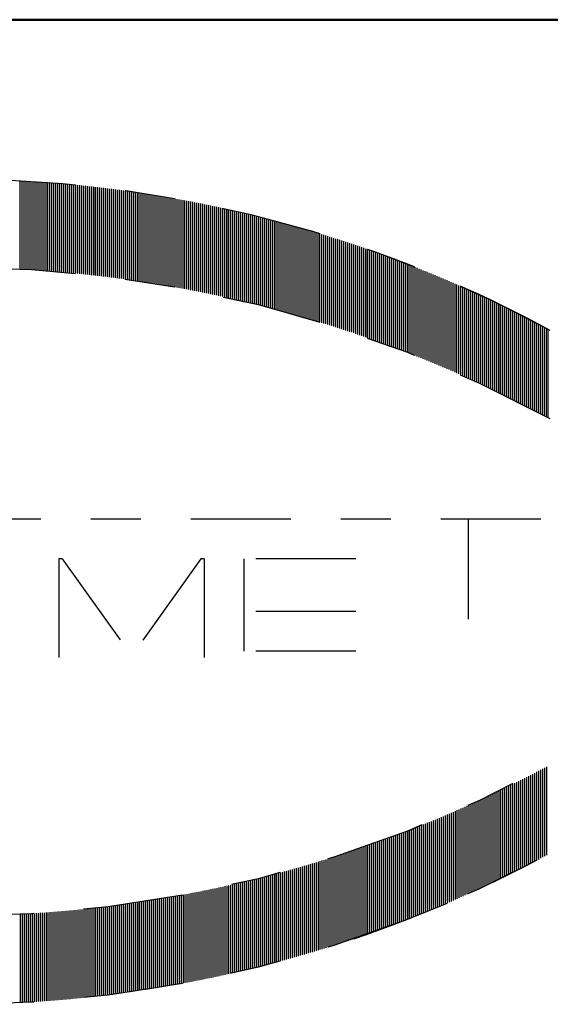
# Model space of a CAD drawing. Extents: x 34439 to 126910, y -74890 to 17912.
# Tile 162 of 256: x 121888.45 to 121889.51, y -48994.46 to -48992.49. Entities that reach past the tile are written whole.
import ezdxf

# ---------------------------------------------------------------- set-up
doc = ezdxf.new("R2010")
doc.units = 0
doc.header["$MEASUREMENT"] = 0
doc.linetypes.add('DASHDOT', pattern=[8.5, 4, -2, 0.5, -2])
doc.layers.add('gaz', color=1, linetype='Continuous', lineweight=30)
doc.layers.add('inst-gaz-rury', color=50, linetype='Continuous', lineweight=50)
doc.layers.add('LC-002-002-----0', color=2, linetype='DASHDOT')
doc.layers.add('LC-010-002-----0', color=1, linetype='Continuous')

# ---------------------------------------------------------------- blocks, each defined once
blk = doc.blocks.new('kdk dn40 pn50')
at = {"layer": 'LC-002-002-----0', "color": 3}
for p, q in [((-4.775, -9.988), (-4.775, -6.448)), ((-4.696, -9.992), (-4.696, -6.452)), ((-4.617, -9.997), (-4.617, -6.457)), ((-4.537, -10.001), (-4.537, -6.461)), ((-4.458, -10.006), (-4.458, -6.466)), ((-4.378, -10.01), (-4.378, -6.47)), ((-4.299, -10.015), (-4.299, -6.475)), ((-4.22, -10.02), (-4.22, -6.48)), ((-4.14, -10.026), (-4.14, -6.486)), ((-4.061, -10.031), (-4.061, -6.491)), ((-3.981, -10.036), (-3.981, -6.496)), ((-3.902, -10.042), (-3.902, -6.502)), ((-3.823, -10.047), (-3.823, -6.507)), ((-3.743, -10.053), (-3.743, -6.513)), ((-3.664, -10.059), (-3.664, -6.519)), ((-3.584, -10.065), (-3.584, -6.525)), ((-3.505, -10.071), (-3.505, -6.531)), ((-3.425, -10.077), (-3.425, -6.537)), ((-3.346, -10.084), (-3.346, -6.544)), ((-3.267, -10.09), (-3.267, -6.55)), ((-3.187, -10.097), (-3.187, -6.557)), ((-3.108, -10.104), (-3.108, -6.564)), ((-3.028, -10.111), (-3.028, -6.571)), ((-2.949, -10.118), (-2.949, -6.578)), ((-2.87, -10.125), (-2.87, -6.585)), ((-2.79, -10.132), (-2.79, -6.592)), ((-2.711, -10.14), (-2.711, -6.6)), ((-2.631, -10.147), (-2.631, -6.607)), ((-2.552, -10.155), (-2.552, -6.615)), ((-2.473, -10.163), (-2.473, -6.623)), ((-2.393, -10.171), (-2.393, -6.631)), ((-2.314, -10.179), (-2.314, -6.639)), ((-2.234, -10.187), (-2.234, -6.647)), ((-2.155, -10.195), (-2.155, -6.655)), ((-2.076, -10.204), (-2.076, -6.664)), ((-1.996, -10.212), (-1.996, -6.672)), ((-1.917, -10.221), (-1.917, -6.681)), ((-1.837, -10.23), (-1.837, -6.69)), ((-1.758, -10.239), (-1.758, -6.699)), ((-1.679, -10.248), (-1.679, -6.708)), ((-1.599, -10.257), (-1.599, -6.717)), ((-1.52, -10.267), (-1.52, -6.727)), ((-1.44, -10.276), (-1.44, -6.736)), ((-1.361, -10.286), (-1.361, -6.746)), ((-1.281, -10.295), (-1.281, -6.755)), ((-1.202, -10.305), (-1.202, -6.765)), ((-1.123, -10.315), (-1.123, -6.775)), ((-1.043, -10.325), (-1.043, -6.785)), ((-0.964, -10.336), (-0.964, -6.796)), ((-0.884, -10.346), (-0.884, -6.806)), ((-0.805, -10.357), (-0.805, -6.817)), ((-0.726, -10.367), (-0.726, -6.827)), ((-0.646, -10.378), (-0.646, -6.838)), ((-0.567, -10.389), (-0.567, -6.849)), ((-0.487, -10.4), (-0.487, -6.86)), ((-0.408, -10.411), (-0.408, -6.871)), ((-0.329, -10.423), (-0.329, -6.883)), ((-0.249, -10.434), (-0.249, -6.894)), ((-0.17, -10.446), (-0.17, -6.906)), ((-0.09, -10.457), (-0.09, -6.917)), ((-0.011, -10.469), (-0.011, -6.929)), ((0.068, -10.481), (0.068, -6.941)), ((0.148, -10.493), (0.148, -6.953)), ((0.227, -10.505), (0.227, -6.965)), ((0.307, -10.518), (0.307, -6.978)), ((0.386, -10.53), (0.386, -6.99)), ((0.465, -10.543), (0.465, -7.003)), ((0.545, -10.556), (0.545, -7.016)), ((0.624, -10.568), (0.624, -7.028)), ((0.704, -10.581), (0.704, -7.041)), ((0.783, -10.595), (0.783, -7.055)), ((0.863, -10.608), (0.863, -7.068)), ((0.942, -10.621), (0.942, -7.081)), ((1.021, -10.635), (1.021, -7.095)), ((1.101, -10.648), (1.101, -7.108)), ((1.18, -10.662), (1.18, -7.122)), ((1.26, -10.676), (1.26, -7.136)), ((1.339, -10.69), (1.339, -7.15)), ((1.418, -10.704), (1.418, -7.164)), ((1.498, -10.719), (1.498, -7.179)), ((1.577, -10.733), (1.577, -7.193)), ((1.657, -10.748), (1.657, -7.208)), ((1.736, -10.763), (1.736, -7.223)), ((1.815, -10.777), (1.815, -7.237)), ((1.895, -10.792), (1.895, -7.252)), ((1.974, -10.808), (1.974, -7.268)), ((2.054, -10.823), (2.054, -7.283)), ((2.133, -10.838), (2.133, -7.298)), ((2.212, -10.854), (2.212, -7.314)), ((2.292, -10.869), (2.292, -7.329)), ((2.371, -10.885), (2.371, -7.345)), ((2.451, -10.901), (2.451, -7.361)), ((2.53, -10.917), (2.53, -7.377)), ((2.61, -10.933), (2.61, -7.393)), ((2.689, -10.95), (2.689, -7.41)), ((2.768, -10.966), (2.768, -7.426)), ((2.848, -10.983), (2.848, -7.443)), ((2.927, -11), (2.927, -7.46)), ((3.007, -11.016), (3.007, -7.476)), ((3.086, -11.033), (3.086, -7.493)), ((3.165, -11.051), (3.165, -7.511)), ((3.245, -11.068), (3.245, -7.528)), ((3.324, -11.085), (3.324, -7.545)), ((3.404, -11.103), (3.404, -7.563)), ((3.483, -11.121), (3.483, -7.581)), ((3.562, -11.138), (3.562, -7.598)), ((3.642, -11.156), (3.642, -7.616)), ((3.721, -11.174), (3.721, -7.634)), ((3.801, -11.193), (3.801, -7.653)), ((3.88, -11.211), (3.88, -7.671)), ((3.959, -11.23), (3.959, -7.69)), ((4.039, -11.248), (4.039, -7.708)), ((4.118, -11.267), (4.118, -7.727)), ((4.198, -11.286), (4.198, -7.746)), ((4.277, -11.305), (4.277, -7.765)), ((4.356, -11.324), (4.356, -7.784)), ((4.436, -11.343), (4.436, -7.803)), ((4.515, -11.363), (4.515, -7.823)), ((4.595, -11.383), (4.595, -7.843)), ((4.674, -11.402), (4.674, -7.862)), ((4.754, -11.422), (4.754, -7.882)), ((4.833, -11.442), (4.833, -7.902)), ((4.912, -11.462), (4.912, -7.922)), ((4.992, -11.483), (4.992, -7.943)), ((5.071, -11.503), (5.071, -7.963)), ((5.151, -11.524), (5.151, -7.984)), ((5.23, -11.544), (5.23, -8.004)), ((5.309, -11.565), (5.309, -8.025)), ((5.389, -11.586), (5.389, -8.046)), ((5.468, -11.607), (5.468, -8.067)), ((5.548, -11.629), (5.548, -8.089)), ((5.627, -11.65), (5.627, -8.11)), ((5.706, -11.672), (5.706, -8.132)), ((5.786, -11.693), (5.786, -8.153)), ((5.865, -11.715), (5.865, -8.175)), ((5.945, -11.737), (5.945, -8.197)), ((6.024, -11.759), (6.024, -8.219)), ((6.103, -11.782), (6.103, -8.242)), ((6.183, -11.804), (6.183, -8.264)), ((6.262, -11.827), (6.262, -8.287)), ((6.342, -11.849), (6.342, -8.309)), ((6.421, -11.872), (6.421, -8.332)), ((6.5, -11.895), (6.5, -8.355)), ((6.58, -11.918), (6.58, -8.378)), ((6.659, -11.941), (6.659, -8.401)), ((6.739, -11.965), (6.739, -8.425)), ((6.818, -11.988), (6.818, -8.448)), ((6.898, -12.012), (6.898, -8.472)), ((6.977, -12.036), (6.977, -8.496)), ((7.056, -12.06), (7.056, -8.52)), ((7.136, -12.084), (7.136, -8.544)), ((7.215, -12.108), (7.215, -8.568)), ((7.295, -12.133), (7.295, -8.593)), ((7.374, -12.157), (7.374, -8.617)), ((7.453, -12.182), (7.453, -8.642)), ((7.533, -12.207), (7.533, -8.667)), ((7.612, -12.232), (7.612, -8.692)), ((7.692, -12.257), (7.692, -8.717)), ((7.771, -12.282), (7.771, -8.742)), ((7.85, -12.308), (7.85, -8.768)), ((7.93, -12.333), (7.93, -8.793)), ((8.009, -12.359), (8.009, -8.819)), ((8.089, -12.385), (8.089, -8.845)), ((8.168, -12.411), (8.168, -8.871)), ((8.247, -12.437), (8.247, -8.897)), ((8.327, -12.463), (8.327, -8.923)), ((8.406, -12.49), (8.406, -8.95)), ((8.486, -12.516), (8.486, -8.976)), ((8.565, -12.543), (8.565, -9.003)), ((8.644, -12.57), (8.644, -9.03)), ((8.724, -12.597), (8.724, -9.057)), ((8.803, -12.624), (8.803, -9.084)), ((8.883, -12.652), (8.883, -9.112)), ((8.962, -12.679), (8.962, -9.139)), ((9.042, -12.707), (9.042, -9.167)), ((9.121, -12.735), (9.121, -9.195)), ((9.2, -12.763), (9.2, -9.223)), ((9.28, -12.791), (9.28, -9.251)), ((9.359, -12.819), (9.359, -9.279)), ((9.439, -12.847), (9.439, -9.307)), ((9.518, -12.876), (9.518, -9.336)), ((9.597, -12.905), (9.597, -9.365)), ((9.677, -12.934), (9.677, -9.394)), ((9.756, -12.963), (9.756, -9.423)), ((9.836, -12.992), (9.836, -9.452)), ((9.915, -13.021), (9.915, -9.481)), ((9.994, -13.051), (9.994, -9.511)), ((10.074, -13.08), (10.074, -9.54)), ((10.153, -13.11), (10.153, -9.57)), ((10.233, -13.14), (10.233, -9.6)), ((10.312, -13.17), (10.312, -9.63)), ((10.391, -13.2), (10.391, -9.66)), ((10.471, -13.231), (10.471, -9.691)), ((10.55, -13.261), (10.55, -9.721)), ((10.63, -13.292), (10.63, -9.752)), ((10.709, -13.323), (10.709, -9.783)), ((10.788, -13.354), (10.788, -9.814)), ((10.868, -13.385), (10.868, -9.845)), ((10.947, -13.416), (10.947, -9.876)), ((11.027, -13.448), (11.027, -9.908)), ((11.106, -13.48), (11.106, -9.94)), ((11.186, -13.511), (11.186, -9.971)), ((11.265, -13.543), (11.265, -10.003)), ((11.344, -13.575), (11.344, -10.035)), ((11.424, -13.608), (11.424, -10.068)), ((11.503, -13.64), (11.503, -10.1)), ((11.583, -13.673), (11.583, -10.133)), ((11.662, -13.706), (11.662, -10.166)), ((11.741, -13.738), (11.741, -10.198)), ((11.821, -13.772), (11.821, -10.232)), ((11.9, -13.805), (11.9, -10.265)), ((11.98, -13.838), (11.98, -10.298)), ((12.059, -13.872), (12.059, -10.332)), ((12.138, -13.906), (12.138, -10.366)), ((12.218, -13.939), (12.218, -10.399)), ((12.297, -13.974), (12.297, -10.434)), ((12.377, -14.008), (12.377, -10.468)), ((12.456, -14.042), (12.456, -10.502)), ((12.535, -14.077), (12.535, -10.537)), ((12.615, -14.111), (12.615, -10.571)), ((12.694, -14.146), (12.694, -10.606)), ((12.774, -14.181), (12.774, -10.641)), ((12.853, -14.217), (12.853, -10.677)), ((12.932, -14.252), (12.932, -10.712)), ((13.012, -14.287), (13.012, -10.747)), ((13.091, -14.323), (13.091, -10.783)), ((13.171, -14.359), (13.171, -10.819)), ((13.25, -14.395), (13.25, -10.855)), ((13.33, -14.431), (13.33, -10.891)), ((13.409, -14.468), (13.409, -10.928)), ((13.488, -14.504), (13.488, -10.964)), ((13.568, -14.541), (13.568, -11.001)), ((13.647, -14.578), (13.647, -11.038)), ((13.727, -14.615), (13.727, -11.075)), ((13.806, -14.652), (13.806, -11.112)), ((13.885, -14.69), (13.885, -11.15)), ((13.965, -14.727), (13.965, -11.187)), ((14.044, -14.765), (14.044, -11.225)), ((14.124, -14.803), (14.124, -11.263)), ((14.203, -14.841), (14.203, -11.301)), ((14.282, -14.879), (14.282, -11.339)), ((14.362, -14.918), (14.362, -11.378)), ((14.441, -14.956), (14.441, -11.416)), ((14.521, -14.995), (14.521, -11.455)), ((14.6, -15.034), (14.6, -11.494)), ((14.679, -15.073), (14.679, -11.533)), ((14.759, -15.112), (14.759, -11.572)), ((14.838, -15.152), (14.838, -11.612)), ((14.918, -15.191), (14.918, -11.651)), ((14.997, -15.231), (14.997, -11.691)), ((15.076, -15.271), (15.076, -11.731)), ((15.156, -15.311), (15.156, -11.771)), ((15.235, -15.352), (15.235, -11.812)), ((15.315, -15.392), (15.315, -11.852)), ((15.394, -15.433), (15.394, -11.893)), ((15.474, -15.474), (15.474, -11.934)), ((15.553, -15.515), (15.553, -11.975)), ((15.632, -15.556), (15.632, -12.016)), ((15.712, -15.598), (15.712, -12.058)), ((15.791, -15.639), (15.791, -12.099)), ((15.871, -15.681), (15.871, -12.141)), ((15.95, -15.723), (15.95, -12.183)), ((16.029, -15.765), (16.029, -12.225)), ((16.109, -15.808), (16.109, -12.268)), ((16.188, -15.85), (16.188, -12.31)), ((16.268, -15.893), (16.268, -12.353)), ((16.347, -15.936), (16.347, -12.396)), ((16.047, -19.995), (-31.085, -19.995)), ((13.142, -19.995), (13.142, -25.963)), ((-3.101, -21.579), (-3.229, -21.579)), ((-3.229, -21.579), (-3.229, -25.54)), ((-3.101, -21.579), (-0.324, -25.466)), ((2.452, -21.579), (-0.324, -25.466)), ((2.58, -21.579), (2.452, -21.579)), ((2.58, -21.579), (2.58, -25.54)), ((8.653, -21.579), (4.165, -21.579)), ((4.165, -21.579), (4.165, -25.276)), ((8.653, -23.692), (4.165, -23.692)), ((8.653, -25.276), (4.165, -25.276)), ((16.188, -29.949), (16.188, -33.489)), ((16.268, -29.906), (16.268, -33.446)), ((15.474, -30.325), (15.474, -33.865)), ((15.553, -30.284), (15.553, -33.824)), ((15.632, -30.243), (15.632, -33.783)), ((15.712, -30.201), (15.712, -33.741)), ((15.791, -30.16), (15.791, -33.7)), ((15.871, -30.118), (15.871, -33.658)), ((15.95, -30.076), (15.95, -33.616)), ((16.029, -30.034), (16.029, -33.574)), ((16.109, -29.991), (16.109, -33.531)), ((14.679, -30.726), (14.679, -34.266)), ((14.759, -30.687), (14.759, -34.227)), ((14.838, -30.647), (14.838, -34.187)), ((14.918, -30.608), (14.918, -34.148)), ((14.997, -30.568), (14.997, -34.108)), ((15.076, -30.528), (15.076, -34.068)), ((15.156, -30.488), (15.156, -34.028)), ((15.235, -30.447), (15.235, -33.987)), ((15.315, -30.407), (15.315, -33.947)), ((15.394, -30.366), (15.394, -33.906)), ((13.885, -31.11), (13.885, -34.65)), ((13.965, -31.072), (13.965, -34.612)), ((14.044, -31.034), (14.044, -34.574)), ((14.124, -30.996), (14.124, -34.536)), ((14.203, -30.958), (14.203, -34.498)), ((14.282, -30.92), (14.282, -34.46)), ((14.362, -30.882), (14.362, -34.422)), ((14.441, -30.843), (14.441, -34.383)), ((14.521, -30.804), (14.521, -34.344)), ((14.6, -30.765), (14.6, -34.305)), ((13.012, -31.512), (13.012, -35.052)), ((13.091, -31.476), (13.091, -35.016)), ((13.171, -31.44), (13.171, -34.98)), ((13.25, -31.404), (13.25, -34.944)), ((13.33, -31.368), (13.33, -34.908)), ((13.409, -31.331), (13.409, -34.871)), ((13.488, -31.295), (13.488, -34.835)), ((13.568, -31.258), (13.568, -34.798)), ((13.647, -31.221), (13.647, -34.761)), ((13.727, -31.184), (13.727, -34.724)), ((13.806, -31.147), (13.806, -34.687)), ((12.059, -31.927), (12.059, -35.467)), ((12.138, -31.894), (12.138, -35.434)), ((12.218, -31.86), (12.218, -35.4)), ((12.297, -31.826), (12.297, -35.366)), ((12.377, -31.791), (12.377, -35.331)), ((12.456, -31.757), (12.456, -35.297)), ((12.535, -31.722), (12.535, -35.262)), ((12.615, -31.688), (12.615, -35.228)), ((12.694, -31.653), (12.694, -35.193)), ((12.774, -31.618), (12.774, -35.158)), ((12.853, -31.583), (12.853, -35.123)), ((12.932, -31.547), (12.932, -35.087)), ((11.106, -32.32), (11.106, -35.86)), ((11.186, -32.288), (11.186, -35.828)), ((11.265, -32.256), (11.265, -35.796)), ((11.344, -32.224), (11.344, -35.764)), ((11.424, -32.191), (11.424, -35.731)), ((11.503, -32.159), (11.503, -35.699)), ((11.583, -32.126), (11.583, -35.666)), ((11.662, -32.094), (11.662, -35.634)), ((11.741, -32.061), (11.741, -35.601)), ((11.821, -32.028), (11.821, -35.568)), ((11.9, -31.994), (11.9, -35.534)), ((11.98, -31.961), (11.98, -35.501)), ((10.153, -32.689), (10.153, -36.229)), ((10.233, -32.659), (10.233, -36.199)), ((10.312, -32.629), (10.312, -36.169)), ((10.391, -32.599), (10.391, -36.139)), ((10.471, -32.568), (10.471, -36.108)), ((10.55, -32.538), (10.55, -36.078)), ((10.63, -32.507), (10.63, -36.047)), ((10.709, -32.476), (10.709, -36.016)), ((10.788, -32.445), (10.788, -35.985)), ((10.868, -32.414), (10.868, -35.954)), ((10.947, -32.383), (10.947, -35.923)), ((11.027, -32.351), (11.027, -35.891)), ((9.042, -33.092), (9.042, -36.632)), ((9.121, -33.064), (9.121, -36.604)), ((9.2, -33.036), (9.2, -36.576)), ((9.28, -33.008), (9.28, -36.548)), ((9.359, -32.98), (9.359, -36.52)), ((9.439, -32.952), (9.439, -36.492)), ((9.518, -32.923), (9.518, -36.463)), ((9.597, -32.894), (9.597, -36.434)), ((9.677, -32.866), (9.677, -36.406)), ((9.756, -32.837), (9.756, -36.377)), ((9.836, -32.807), (9.836, -36.347)), ((9.915, -32.778), (9.915, -36.318)), ((9.994, -32.749), (9.994, -36.289)), ((10.074, -32.719), (10.074, -36.259)), ((7.85, -33.491), (7.85, -37.031)), ((7.93, -33.466), (7.93, -37.006)), ((8.009, -33.44), (8.009, -36.98)), ((8.089, -33.414), (8.089, -36.954)), ((8.168, -33.388), (8.168, -36.928)), ((8.247, -33.362), (8.247, -36.902)), ((8.327, -33.336), (8.327, -36.876)), ((8.406, -33.309), (8.406, -36.849)), ((8.486, -33.283), (8.486, -36.823)), ((8.565, -33.256), (8.565, -36.796)), ((8.644, -33.229), (8.644, -36.769)), ((8.724, -33.202), (8.724, -36.742)), ((8.803, -33.175), (8.803, -36.715)), ((8.883, -33.147), (8.883, -36.687)), ((8.962, -33.12), (8.962, -36.66)), ((6.58, -33.881), (6.58, -37.421)), ((6.659, -33.858), (6.659, -37.398)), ((6.739, -33.834), (6.739, -37.374)), ((6.818, -33.811), (6.818, -37.351)), ((6.898, -33.787), (6.898, -37.327)), ((6.977, -33.763), (6.977, -37.303)), ((7.056, -33.739), (7.056, -37.279)), ((7.136, -33.715), (7.136, -37.255)), ((7.215, -33.691), (7.215, -37.231)), ((7.295, -33.666), (7.295, -37.206)), ((7.374, -33.642), (7.374, -37.182)), ((7.453, -33.617), (7.453, -37.157)), ((7.533, -33.592), (7.533, -37.132)), ((7.612, -33.567), (7.612, -37.107)), ((7.692, -33.542), (7.692, -37.082)), ((7.771, -33.517), (7.771, -37.057)), ((5.151, -34.275), (5.151, -37.815)), ((5.23, -34.255), (5.23, -37.795)), ((5.309, -34.234), (5.309, -37.774)), ((5.389, -34.213), (5.389, -37.753)), ((5.468, -34.192), (5.468, -37.732)), ((5.548, -34.17), (5.548, -37.71)), ((5.627, -34.149), (5.627, -37.689)), ((5.706, -34.127), (5.706, -37.667)), ((5.786, -34.106), (5.786, -37.646)), ((5.865, -34.084), (5.865, -37.624)), ((5.945, -34.062), (5.945, -37.602)), ((6.024, -34.04), (6.024, -37.58)), ((6.103, -34.018), (6.103, -37.558)), ((6.183, -33.995), (6.183, -37.535)), ((6.262, -33.973), (6.262, -37.513)), ((6.342, -33.95), (6.342, -37.49)), ((6.421, -33.927), (6.421, -37.467)), ((6.5, -33.904), (6.5, -37.444)), ((3.483, -34.679), (3.483, -38.219)), ((3.562, -34.661), (3.562, -38.201)), ((3.642, -34.643), (3.642, -38.183)), ((3.721, -34.625), (3.721, -38.165)), ((3.801, -34.606), (3.801, -38.146)), ((3.88, -34.588), (3.88, -38.128)), ((3.959, -34.57), (3.959, -38.11)), ((4.039, -34.551), (4.039, -38.091)), ((4.118, -34.532), (4.118, -38.072)), ((4.198, -34.513), (4.198, -38.053)), ((4.277, -34.494), (4.277, -38.034)), ((4.356, -34.475), (4.356, -38.015)), ((4.436, -34.456), (4.436, -37.996)), ((4.515, -34.436), (4.515, -37.976)), ((4.595, -34.417), (4.595, -37.957)), ((4.674, -34.397), (4.674, -37.937)), ((4.754, -34.377), (4.754, -37.917)), ((4.833, -34.357), (4.833, -37.897)), ((4.912, -34.337), (4.912, -37.877)), ((4.992, -34.316), (4.992, -37.856)), ((5.071, -34.296), (5.071, -37.836)), ((1.498, -35.08), (1.498, -38.62)), ((1.577, -35.066), (1.577, -38.606)), ((1.657, -35.051), (1.657, -38.591)), ((1.736, -35.037), (1.736, -38.577)), ((1.815, -35.022), (1.815, -38.562)), ((1.895, -35.007), (1.895, -38.547)), ((1.974, -34.992), (1.974, -38.532)), ((2.054, -34.976), (2.054, -38.516)), ((2.133, -34.961), (2.133, -38.501)), ((2.212, -34.945), (2.212, -38.485)), ((2.292, -34.93), (2.292, -38.47)), ((2.371, -34.914), (2.371, -38.454)), ((2.451, -34.898), (2.451, -38.438)), ((2.53, -34.882), (2.53, -38.422)), ((2.61, -34.866), (2.61, -38.406)), ((2.689, -34.849), (2.689, -38.389)), ((2.768, -34.833), (2.768, -38.373)), ((2.848, -34.816), (2.848, -38.356)), ((2.927, -34.8), (2.927, -38.34)), ((3.007, -34.783), (3.007, -38.323)), ((3.086, -34.766), (3.086, -38.306)), ((3.165, -34.748), (3.165, -38.288)), ((3.245, -34.731), (3.245, -38.271)), ((3.324, -34.714), (3.324, -38.254)), ((3.404, -34.696), (3.404, -38.236)), ((-1.043, -35.474), (-1.043, -39.014)), ((-0.964, -35.463), (-0.964, -39.003)), ((-0.884, -35.453), (-0.884, -38.993)), ((-0.805, -35.442), (-0.805, -38.982)), ((-0.726, -35.432), (-0.726, -38.972)), ((-0.646, -35.421), (-0.646, -38.961)), ((-0.567, -35.41), (-0.567, -38.95)), ((-0.487, -35.399), (-0.487, -38.939)), ((-0.408, -35.388), (-0.408, -38.928)), ((-0.329, -35.377), (-0.329, -38.917)), ((-0.249, -35.365), (-0.249, -38.905)), ((-0.17, -35.354), (-0.17, -38.894)), ((-0.09, -35.342), (-0.09, -38.882)), ((-0.011, -35.33), (-0.011, -38.87)), ((0.068, -35.318), (0.068, -38.858)), ((0.148, -35.306), (0.148, -38.846)), ((0.227, -35.294), (0.227, -38.834)), ((0.307, -35.281), (0.307, -38.821)), ((0.386, -35.269), (0.386, -38.809)), ((0.465, -35.256), (0.465, -38.796)), ((0.545, -35.244), (0.545, -38.784)), ((0.624, -35.231), (0.624, -38.771)), ((0.704, -35.218), (0.704, -38.758)), ((0.783, -35.205), (0.783, -38.745)), ((0.863, -35.191), (0.863, -38.731)), ((0.942, -35.178), (0.942, -38.718)), ((1.021, -35.164), (1.021, -38.704)), ((1.101, -35.151), (1.101, -38.691)), ((1.18, -35.137), (1.18, -38.677)), ((1.26, -35.123), (1.26, -38.663)), ((1.339, -35.109), (1.339, -38.649)), ((1.418, -35.095), (1.418, -38.635)), ((-4.775, -35.811), (-4.775, -39.351)), ((-4.696, -35.807), (-4.696, -39.347)), ((-4.617, -35.802), (-4.617, -39.342)), ((-4.537, -35.798), (-4.537, -39.338)), ((-4.458, -35.793), (-4.458, -39.333)), ((-4.378, -35.789), (-4.378, -39.329)), ((-4.299, -35.784), (-4.299, -39.324)), ((-4.22, -35.779), (-4.22, -39.319)), ((-4.14, -35.774), (-4.14, -39.314)), ((-4.061, -35.768), (-4.061, -39.308)), ((-3.981, -35.763), (-3.981, -39.303)), ((-3.902, -35.757), (-3.902, -39.297)), ((-3.823, -35.752), (-3.823, -39.292)), ((-3.743, -35.746), (-3.743, -39.286)), ((-3.664, -35.74), (-3.664, -39.28)), ((-3.584, -35.734), (-3.584, -39.274)), ((-3.505, -35.728), (-3.505, -39.268)), ((-3.425, -35.722), (-3.425, -39.262)), ((-3.346, -35.715), (-3.346, -39.255)), ((-3.267, -35.709), (-3.267, -39.249)), ((-3.187, -35.702), (-3.187, -39.242)), ((-3.108, -35.695), (-3.108, -39.235)), ((-3.028, -35.688), (-3.028, -39.228)), ((-2.949, -35.681), (-2.949, -39.221)), ((-2.87, -35.674), (-2.87, -39.214)), ((-2.79, -35.667), (-2.79, -39.207)), ((-2.711, -35.659), (-2.711, -39.199)), ((-2.631, -35.652), (-2.631, -39.192)), ((-2.552, -35.644), (-2.552, -39.184)), ((-2.473, -35.636), (-2.473, -39.176)), ((-2.393, -35.628), (-2.393, -39.168)), ((-2.314, -35.62), (-2.314, -39.16)), ((-2.234, -35.612), (-2.234, -39.152)), ((-2.155, -35.604), (-2.155, -39.144)), ((-2.076, -35.595), (-2.076, -39.135)), ((-1.996, -35.587), (-1.996, -39.127)), ((-1.917, -35.578), (-1.917, -39.118)), ((-1.837, -35.569), (-1.837, -39.109)), ((-1.758, -35.56), (-1.758, -39.1)), ((-1.679, -35.551), (-1.679, -39.091)), ((-1.599, -35.542), (-1.599, -39.082)), ((-1.52, -35.532), (-1.52, -39.072)), ((-1.44, -35.523), (-1.44, -39.063)), ((-1.361, -35.513), (-1.361, -39.053)), ((-1.281, -35.504), (-1.281, -39.044)), ((-1.202, -35.494), (-1.202, -39.034)), ((-1.123, -35.484), (-1.123, -39.024))]:
    blk.add_line(p, q, dxfattribs=at)
for centre, start, end in [((-7.396, -56.233), 61.4552, 108.5761), ((-7.396, -56.233), 61.4552, 71.3276), ((-7.396, -59.773), 61.4552, 118.5448), ((-7.396, 13.973), 241.4552, 298.5448), ((-7.396, 13.973), 241.4552, 298.5448), ((-7.396, 10.433), 241.4552, 298.5448), ((-7.396, 10.433), 288.6724, 298.5448)]:
    blk.add_arc(centre, 49.853, start, end, dxfattribs=at)
at = {"layer": 'LC-010-002-----0', "color": 2, "linetype": 'DASHDOT'}
blk.add_line((-120.5, 0), (120.5, 0), dxfattribs=at)

msp = doc.modelspace()

# ---------------------------------------------------------------- linework, layer by layer
at = {"layer": 'gaz', "linetype": 'Continuous'}
msp.add_line((121864.1198, -48992.4868), (121894.5113, -48992.4868), dxfattribs=at)
at = {"layer": 'inst-gaz-rury', "ltscale": 50}
msp.add_line((121873.4415, -48992.4868), (121894.5113, -48992.4868), dxfattribs=at)

# ---------------------------------------------------------------- block references
at = {"layer": 'gaz', "linetype": 'Continuous', "xscale": 0.05, "yscale": 0.05}
msp.add_blockref('kdk dn40 pn50', (121888.6891, -48992.4868), dxfattribs=at)

doc.saveas('drawing.dxf')
